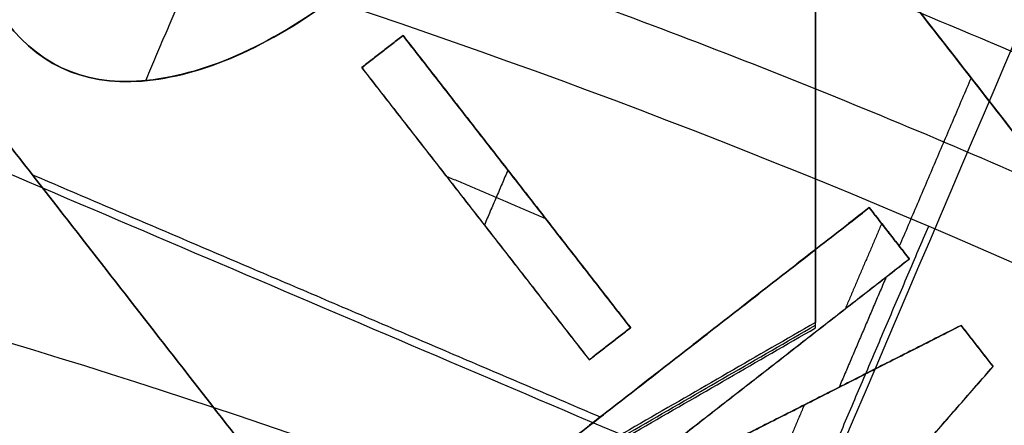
# Model space of a CAD drawing. Header units: millimetres. Extents: x -34.2 to 34.2, y -30.9 to 31.1.
# Tile 58 of 77: x 2.631 to 3.861, y 8.741 to 9.248. Entities that reach past the tile are written whole.
import ezdxf

# ---------------------------------------------------------------- set-up
doc = ezdxf.new("R2010")
doc.units = ezdxf.units.MM
for name, color, linetype, true_color in [('COTAS', 252, 'Continuous', 0x696969), ('IGES level 1', 7, 'Continuous', 0xe5eaed), ('IGES level 14', 7, 'Continuous', 0xffffff), ('IGES level 3', 7, 'Continuous', 0xe5eaed), ('IGES level 5', 7, 'Continuous', 0xe5eaed), ('IGES level 7', 7, 'Continuous', 0xcad1ee), ('IGES level 8', 7, 'Continuous', 0xcad1ee)]:
    doc.layers.add(name, color=color, linetype=linetype, true_color=true_color)

# ---------------------------------------------------------------- blocks, each defined once
blk = doc.blocks.new('Kivi_7w')
at = {"layer": 'IGES level 1', "extrusion": (0, 0, -1)}
for centre, radius, start, end in [((-7.573064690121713e-29, 2.831068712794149e-15, 0.8499999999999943), 31, 90, 270.0000000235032), ((7.993605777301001e-15, 1.77635683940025e-15, 1.399999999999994), 31, 90.00000000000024, 270.0000000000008), ((-7.573064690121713e-29, 2.831068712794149e-15, 0.1500000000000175), 30.85, 90, 270.0000000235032), ((0, 0), 30.7, 90.00000000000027, 270.0000000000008), ((-7.573064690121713e-29, 2.831068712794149e-15), 25.75, 90.0000000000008, 270.0000000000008), ((-7.573064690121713e-29, 2.831068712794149e-15), 24.25, 90.0000000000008, 270.0000000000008), ((-7.573064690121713e-29, 2.831068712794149e-15, 0.8500000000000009), 23.5, 90, 270.0000000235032), ((-8.835242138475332e-29, -1.77635683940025e-15), 23.5, 90.00000000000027, 270.0000000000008)]:
    blk.add_arc(centre, radius, start, end, dxfattribs=at)
at = {"layer": 'IGES level 1'}
for centre, radius, start, end in [((-9.992007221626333e-15, 1.77635683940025e-15, -0.2999999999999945), 31, 270.0000000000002, 89.9999999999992), ((7.573064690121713e-29, 2.831068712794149e-15, -1.549999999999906), 30.85, 270, 90.00000001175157), ((1.262177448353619e-28, 1.77635683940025e-15, -1.7), 30.7, 270.0000000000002, 90.0000000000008), ((1.009741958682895e-28, 1.77635683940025e-15), 25.75, 270.0000000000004, 90.0000000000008), ((6.310887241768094e-29, 1.77635683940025e-15), 24.25, 270.0000000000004, 90.0000000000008), ((8.835242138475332e-29, 1.77635683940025e-15, -1.700000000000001), 23.5, 270.0000000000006, 90.0000000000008)]:
    blk.add_arc(centre, radius, start, end, dxfattribs=at)
at = {"layer": 'IGES level 14', "extrusion": (1.962332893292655e-31, -0.002279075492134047, -0.9999974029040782)}
blk.add_arc((-2.449570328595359e-30, -0.009800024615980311, -4.67721718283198), 16.5, 90.00000000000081, 270.0000000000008, dxfattribs=at)
at = {"layer": 'IGES level 14', "extrusion": (0, 0.002279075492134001, 0.9999974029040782)}
blk.add_arc((7.573064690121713e-29, -0.009800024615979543, 3.17721718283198), 16.5, 270, 90.00000002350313, dxfattribs=at)
at = {"layer": 'IGES level 14', "extrusion": (-1.33034229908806e-32, 0.00227907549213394, 0.9999974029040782)}
blk.add_arc((1.553258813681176e-30, -0.009800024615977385, 1.67721718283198), 16.5, 270.0000000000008, 90.0000000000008, dxfattribs=at)
at = {"layer": 'IGES level 14'}
for points in [[(3.625, 10.7539805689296, 4.652720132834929), (3.625, 8.733259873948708, 4.657325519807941)], [(3.625, 8.729841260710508, 3.157329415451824), (3.625, 10.7505619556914, 3.152724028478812)], [(3.625, 8.726422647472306, 1.657333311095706), (3.625, 10.7471433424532, 1.652727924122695)], [(3.625, 8.733259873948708, 4.657325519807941), (1.875, 7.722899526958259, 4.659628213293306)], [(1.875, 7.719480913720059, 3.159632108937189), (3.625, 8.729841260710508, 3.157329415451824)], [(1.875, 7.716062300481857, 1.659636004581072), (3.625, 8.726422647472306, 1.657333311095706)], [(3.625, 8.726422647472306, 1.657333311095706), (3.625, 8.733259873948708, 4.657325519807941)]]:
    blk.add_open_spline(points, degree=1, dxfattribs=at)
at = {"layer": 'IGES level 3', "extrusion": (-2.721527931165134e-31, -0.002279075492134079, -0.9999974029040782)}
blk.add_arc((2.913533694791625e-29, -0.009800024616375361, -14.299988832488), 22.5, 90.0000000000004, 270.0000000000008, dxfattribs=at)
at = {"layer": 'IGES level 3', "extrusion": (0, -0.002279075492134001, -0.9999974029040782)}
for centre, radius in [((-7.573064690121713e-29, -0.00980002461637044, -6.299988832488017), 22.49999999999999), ((-7.573064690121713e-29, -0.00980002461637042, -10.299988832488), 20.99999999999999), ((-7.573064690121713e-29, -0.009800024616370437, 0.4500111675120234), 18.625), ((-7.573064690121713e-29, -0.009800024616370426, -5.299988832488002), 17.74999999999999), ((-7.573064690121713e-29, -0.00980002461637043, -1.049988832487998), 15.75)]:
    blk.add_arc(centre, radius, 90, 270.0000000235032, dxfattribs=at)
at = {"layer": 'IGES level 3', "extrusion": (-2.043556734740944e-31, 0.002279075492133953, 0.9999974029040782)}
blk.add_arc((-5.083450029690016e-29, -0.009800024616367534, -1.700011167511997), 22.5, 270.0000000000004, 90.0000000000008, dxfattribs=at)
at = {"layer": 'IGES level 3', "extrusion": (-9.819369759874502e-34, -0.002279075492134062, -0.9999974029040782)}
blk.add_arc((-7.573231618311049e-29, -0.009800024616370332, 1.700011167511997), 22.5, 90.0000000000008, 270.0000000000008, dxfattribs=at)
at = {"layer": 'IGES level 3', "extrusion": (-1.48888891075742e-31, 0.00227907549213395, 0.9999974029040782)}
blk.add_arc((5.023398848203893e-29, -0.009800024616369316, -1.700011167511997), 21.5, 270.0000000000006, 90.0000000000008, dxfattribs=at)
at = {"layer": 'IGES level 3', "extrusion": (1.169983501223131e-30, -0.002279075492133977, -0.9999974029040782)}
blk.add_arc((-5.459610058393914e-29, -0.009800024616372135, -14.299988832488), 21, 90.00000000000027, 270.0000000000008, dxfattribs=at)
at = {"layer": 'IGES level 3', "extrusion": (-5.371563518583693e-31, 0.002279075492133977, 0.9999974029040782)}
blk.add_arc((1.043582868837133e-28, -0.009800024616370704, 6.299988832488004), 21, 270.0000000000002, 90.0000000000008, dxfattribs=at)
at = {"layer": 'IGES level 3', "extrusion": (-7.140447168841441e-33, 0.002279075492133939, 0.9999974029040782)}
blk.add_arc((7.577563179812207e-29, -0.00980002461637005, 6.299988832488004), 17.75, 270.0000000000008, 90.0000000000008, dxfattribs=at)
at = {"layer": 'IGES level 3', "extrusion": (4.05774435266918e-31, -0.002279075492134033, -0.9999974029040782)}
for centre, radius in [((-1.413959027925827e-28, -0.00980002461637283, -6.299988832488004), 17.75), ((-1.436660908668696e-29, -0.009800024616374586, -4.299988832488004), 16.75)]:
    blk.add_arc(centre, radius, 90.0000000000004, 270.0000000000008, dxfattribs=at)
at = {"layer": 'IGES level 3', "extrusion": (9.146713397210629e-32, 0.002279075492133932, 0.9999974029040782)}
blk.add_arc((1.38446209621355e-28, -0.009800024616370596, 4.299988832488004), 17.75, 270.0000000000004, 90.0000000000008, dxfattribs=at)
at = {"layer": 'IGES level 3', "extrusion": (0, -0.002279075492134, -0.9999974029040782)}
blk.add_arc((-7.573064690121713e-29, -0.009800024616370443, -2.799988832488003), 16.74999999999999, 90, 270.0000000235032, dxfattribs=at)
at = {"layer": 'IGES level 3', "extrusion": (-2.043556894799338e-31, 0.002279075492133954, 0.9999974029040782)}
blk.add_arc((1.288743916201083e-29, -0.00980002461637, 1.299988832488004), 16.75, 270.0000000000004, 90.0000000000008, dxfattribs=at)
at = {"layer": 'IGES level 3', "extrusion": (7.940419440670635e-31, -0.002279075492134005, -0.9999974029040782)}
blk.add_arc((-3.889758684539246e-29, -0.009800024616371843, -1.299988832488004), 15.75, 90.00000000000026, 270.0000000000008, dxfattribs=at)
at = {"layer": 'IGES level 3', "extrusion": (3.934485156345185e-31, -0.002279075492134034, -0.9999974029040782)}
blk.add_arc((-2.555831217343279e-29, -0.00980002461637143, -0.7999888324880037), 15.75, 90.0000000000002, 270.0000000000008, dxfattribs=at)
at = {"layer": 'IGES level 5', "extrusion": (-3.670881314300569e-16, 0.002279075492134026, 0.9999974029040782)}
blk.add_arc((1.020873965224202e-14, -0.009800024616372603, 27.799988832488), 25, 270.0340042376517, 90.03400423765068, dxfattribs=at)
at = {"layer": 'IGES level 5', "extrusion": (0, -0.002279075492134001, -0.9999974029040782)}
for centre, radius, end in [((-7.573064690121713e-29, -0.009800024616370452, -21.299988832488), 25, 269.9659957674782), ((-7.573064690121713e-29, -0.009800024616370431, -28.04998883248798), 24.75, 269.9659957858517), ((-7.573064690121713e-29, -0.009800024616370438, -12.299988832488), 21.5, 269.9659957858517), ((-7.573064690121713e-29, -0.009800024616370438, -15.899988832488), 20, 269.9659957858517), ((-7.573064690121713e-29, -0.009800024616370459, -18.749988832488), 14.5, 269.9659957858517)]:
    blk.add_arc(centre, radius, 89.96599576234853, end, dxfattribs=at)
at = {"layer": 'IGES level 5', "extrusion": (3.670879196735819e-16, -0.002279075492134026, -0.9999974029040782)}
blk.add_arc((-5.428418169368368e-15, -0.009800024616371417, -14.799988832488), 25, 89.96599576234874, 269.9659957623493, dxfattribs=at)
at = {"layer": 'IGES level 5', "extrusion": (0, 0.002279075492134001, 0.9999974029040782)}
for centre, radius in [((7.573064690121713e-29, -0.009800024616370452, 14.54998883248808), 24.75000000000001), ((7.573064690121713e-29, -0.009800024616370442, 15.74998883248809), 14.25), ((7.573064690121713e-29, -0.009800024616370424, 25.799988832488), 13), ((7.573064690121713e-29, -0.009800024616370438, 25.799988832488), 10)]:
    blk.add_arc(centre, radius, 270.0340042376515, 90.03400426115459, dxfattribs=at)
at = {"layer": 'IGES level 5', "extrusion": (3.670642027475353e-16, -0.002279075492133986, -0.9999974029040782)}
blk.add_arc((-1.039450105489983e-14, -0.009800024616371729, -28.299988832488), 24.5, 89.9659957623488, 269.9659957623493, dxfattribs=at)
at = {"layer": 'IGES level 5', "extrusion": (-3.670637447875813e-16, 0.002279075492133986, 0.9999974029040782)}
blk.add_arc((5.24895767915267e-15, -0.009800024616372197, 14.299988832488), 24.5, 270.0340042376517, 90.0340042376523, dxfattribs=at)
at = {"layer": 'IGES level 5', "extrusion": (3.670927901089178e-16, -0.002279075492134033, -0.9999974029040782)}
blk.add_arc((-5.249162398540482e-15, -0.009800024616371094, -14.299988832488), 21.5, 89.96599576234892, 269.9659957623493, dxfattribs=at)
at = {"layer": 'IGES level 5', "extrusion": (-3.670334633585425e-16, 0.002279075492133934, 0.9999974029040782)}
blk.add_arc((3.780448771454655e-15, -0.009800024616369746, 10.299988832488), 21.5, 270.0340042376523, 90.03400423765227, dxfattribs=at)
at = {"layer": 'IGES level 5', "extrusion": (-3.670434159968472e-16, 0.00227907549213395, 0.9999974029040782)}
blk.add_arc((3.786815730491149e-15, -0.009800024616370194, 10.299988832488), 21.5, 270.0340042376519, 90.0340042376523, dxfattribs=at)
at = {"layer": 'IGES level 5', "extrusion": (3.671099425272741e-16, -0.002279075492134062, -0.9999974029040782)}
blk.add_arc((-7.88695333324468e-15, -0.009800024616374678, -21.499988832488), 20, 89.96599576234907, 269.9659957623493, dxfattribs=at)
at = {"layer": 'IGES level 5', "extrusion": (3.671063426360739e-16, -0.002279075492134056, -0.9999974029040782)}
blk.add_arc((-3.781199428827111e-15, -0.009800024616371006, -10.299988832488), 20, 89.96599576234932, 269.9659957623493, dxfattribs=at)
at = {"layer": 'IGES level 5', "extrusion": (-3.670565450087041e-16, 0.002279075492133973, 0.9999974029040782)}
blk.add_arc((3.784998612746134e-15, -0.00980002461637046, 10.299988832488), 20, 270.0340042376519, 90.0340042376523, dxfattribs=at)
at = {"layer": 'IGES level 5', "extrusion": (3.671061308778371e-16, -0.002279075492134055, -0.9999974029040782)}
for centre in [(-7.893007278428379e-15, -0.009800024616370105, -21.499988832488), (-5.873684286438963e-15, -0.009800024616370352, -15.999988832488)]:
    blk.add_arc(centre, 14.5, 89.96599576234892, 269.9659957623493, dxfattribs=at)
at = {"layer": 'IGES level 5', "extrusion": (-3.671052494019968e-16, 0.002279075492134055, 0.9999974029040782)}
blk.add_arc((5.874298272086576e-15, -0.00980002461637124, 15.999988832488), 14.5, 270.0340042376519, 90.0340042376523, dxfattribs=at)
at = {"layer": 'IGES level 5', "extrusion": (-3.669140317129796e-16, 0.002279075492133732, 0.9999974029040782)}
blk.add_arc((5.686152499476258e-15, -0.009800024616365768, 15.499988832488), 14, 270.0340042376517, 90.0340042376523, dxfattribs=at)
at = {"layer": 'IGES level 5', "extrusion": (3.671342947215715e-16, -0.002279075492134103, -0.9999974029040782)}
blk.add_arc((-1.03927343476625e-14, -0.009800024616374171, -28.299988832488), 13, 89.96599576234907, 269.9659957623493, dxfattribs=at)
at = {"layer": 'IGES level 5', "extrusion": (-3.671338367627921e-16, 0.002279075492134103, 0.9999974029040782)}
blk.add_arc((8.553744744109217e-15, -0.009800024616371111, 23.29998883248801), 13, 270.034004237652, 90.0340042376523, dxfattribs=at)
at = {"layer": 'IGES level 5', "extrusion": (3.6700448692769e-16, -0.002279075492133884, -0.9999974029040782)}
blk.add_arc((-1.03814482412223e-14, -0.009800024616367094, -28.299988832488), 10, 89.96599576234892, 269.9659957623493, dxfattribs=at)
at = {"layer": 'IGES level 5', "extrusion": (-3.670042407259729e-16, 0.002279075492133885, 0.9999974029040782)}
blk.add_arc((8.55561409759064e-15, -0.009800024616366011, 23.299988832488), 10, 270.0340042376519, 90.0340042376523, dxfattribs=at)
at = {"layer": 'IGES level 7'}
for points in [[(3.221675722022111, 9.80663717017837, 15.47767896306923), (4.757633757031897, 7.834122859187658, 15.48217448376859)], [(3.221675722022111, 9.806523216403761, 15.42767909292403), (4.757633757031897, 7.834008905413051, 15.43217461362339)], [(4.757633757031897, 7.833894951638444, 15.38217474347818), (3.221675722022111, 9.806409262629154, 15.37767922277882)], [(3.968625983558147, 7.219741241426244, 15.48357470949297), (2.432667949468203, 9.192255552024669, 15.4790791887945)], [(2.432667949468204, 9.19214159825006, 15.4290793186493), (3.968625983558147, 7.219627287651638, 15.43357483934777)], [(2.432667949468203, 9.192027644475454, 15.37907944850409), (3.968625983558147, 7.219513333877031, 15.38357496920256)], [(2.828266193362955, 9.130448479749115, 15.479220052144), (2.787622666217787, 9.0351474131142, 15.47943725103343)], [(3.10964432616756, 9.091847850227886, 15.4793080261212), (3.058017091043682, 9.051646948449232, 15.47939964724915)], [(3.058017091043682, 9.051532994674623, 15.42939977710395), (3.10964432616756, 9.091733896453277, 15.429308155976)], [(3.10964432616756, 9.09161994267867, 15.37930828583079), (3.058017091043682, 9.051419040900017, 15.37939990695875)], [(3.10964432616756, 9.091847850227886, 15.4793080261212), (3.10964432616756, 9.09161994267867, 15.37930828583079)], [(3.393854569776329, 8.726858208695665, 15.48013986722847), (3.10964432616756, 9.091847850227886, 15.4793080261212)], [(3.10964432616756, 9.091733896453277, 15.429308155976), (3.393854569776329, 8.726744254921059, 15.43013999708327)], [(3.393854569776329, 8.72663030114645, 15.38014012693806), (3.10964432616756, 9.09161994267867, 15.37930828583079)], [(3.083830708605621, 9.071519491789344, 15.37935409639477), (3.083830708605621, 9.071747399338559, 15.47935383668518)], [(3.058017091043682, 9.051646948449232, 15.47939964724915), (3.342227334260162, 8.686657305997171, 15.48023148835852)], [(3.058017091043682, 9.051646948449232, 15.47939964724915), (3.058017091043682, 9.051419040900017, 15.37939990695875)], [(3.058017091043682, 9.051532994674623, 15.42939977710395), (3.342227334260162, 8.686543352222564, 15.43023161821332)], [(3.058017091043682, 9.051419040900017, 15.37939990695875), (3.342227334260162, 8.686429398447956, 15.38023174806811)], [(2.79741353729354, 9.03651953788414, 15.47943412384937), (2.79741353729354, 9.036291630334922, 15.37943438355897)], [(3.819404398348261, 9.03879169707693, 15.37942868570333), (3.729702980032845, 8.82845953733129, 15.37990804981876)], [(3.248881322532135, 6.641157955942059, 15.4848933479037), (1.464592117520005, 8.932585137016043, 15.47967099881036)], [(3.240609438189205, 8.923659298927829, 15.47969134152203), (3.211262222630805, 8.854845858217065, 15.47984817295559)], [(1.462152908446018, 8.912070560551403, 15.07971671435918), (3.241591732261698, 6.626872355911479, 15.08492486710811)], [(3.356204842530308, 8.614865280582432, 15.38039484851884), (2.646365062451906, 8.917592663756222, 15.37970490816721)], [(3.288017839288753, 8.862776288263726, 15.47983009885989), (3.163853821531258, 8.915728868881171, 15.47970941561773)], [(3.251749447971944, 8.90912512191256, 15.37972420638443), (3.251749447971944, 8.909353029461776, 15.47972394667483)], [(3.234302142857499, 6.612586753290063, 14.68495638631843), (1.459713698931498, 8.891555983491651, 14.67976242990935)], [(3.692260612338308, 8.876771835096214, 15.47979820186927), (3.139955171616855, 8.446704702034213, 15.48077835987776)], [(3.139955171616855, 8.446590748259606, 15.43077848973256), (3.692260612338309, 8.876657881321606, 15.42979833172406)], [(3.692260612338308, 8.876543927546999, 15.37979846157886), (3.139955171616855, 8.446476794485, 15.38077861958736)], [(3.692260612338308, 8.876771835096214, 15.47979820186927), (3.692260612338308, 8.876543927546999, 15.37979846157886)], [(3.742161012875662, 8.812688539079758, 15.47994425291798), (3.692260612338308, 8.876771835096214, 15.47979820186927)], [(3.692260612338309, 8.876657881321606, 15.42979833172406), (3.742161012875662, 8.81257458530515, 15.42994438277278)], [(3.742161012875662, 8.812460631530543, 15.37994451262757), (3.692260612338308, 8.876543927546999, 15.37979846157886)], [(3.200122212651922, 8.868924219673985, 15.37981582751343), (3.200122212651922, 8.869152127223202, 15.47981556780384)], [(3.707711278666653, 8.856929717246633, 15.47984342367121), (3.662334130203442, 8.75052924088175, 15.48008591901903)], [(3.717210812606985, 8.844502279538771, 15.37987148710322), (3.717210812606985, 8.844730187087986, 15.47987122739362)], [(3.348068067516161, 8.50581771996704, 15.48064363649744), (3.742161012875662, 8.812688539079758, 15.47994425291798)], [(3.348068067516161, 8.505703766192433, 15.43064376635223), (3.742161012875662, 8.81257458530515, 15.42994438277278)], [(3.348068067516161, 8.505589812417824, 15.38064389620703), (3.742161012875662, 8.812460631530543, 15.37994451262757)], [(3.742161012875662, 8.812688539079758, 15.47994425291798), (3.742161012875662, 8.812460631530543, 15.37994451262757)], [(3.713293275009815, 8.789982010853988, 15.3799957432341), (3.654441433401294, 8.651986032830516, 15.38031024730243)], [(3.342227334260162, 8.686657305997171, 15.48023148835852), (3.393854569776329, 8.726858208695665, 15.48013986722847)], [(3.342227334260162, 8.686543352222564, 15.43023161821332), (3.393854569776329, 8.726744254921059, 15.43013999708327)], [(3.342227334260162, 8.686429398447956, 15.38023174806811), (3.393854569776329, 8.72663030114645, 15.38014012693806)], [(3.806902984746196, 8.729545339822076, 15.48013374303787), (3.353093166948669, 8.499364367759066, 15.4806583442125)], [(3.353093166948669, 8.49925041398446, 15.43065847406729), (3.806902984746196, 8.72943138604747, 15.43013387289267)], [(3.806902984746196, 8.72931743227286, 15.38013400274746), (3.353093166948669, 8.499136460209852, 15.38065860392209)], [(3.393854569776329, 8.726858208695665, 15.48013986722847), (3.393854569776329, 8.72663030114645, 15.38014012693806)], [(3.806902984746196, 8.729545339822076, 15.48013374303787), (3.806902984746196, 8.72931743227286, 15.38013400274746)], [(3.846870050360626, 8.678218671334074, 15.48025072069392), (3.806902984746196, 8.729545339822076, 15.48013374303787)], [(3.806902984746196, 8.72943138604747, 15.43013387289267), (3.846870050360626, 8.678104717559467, 15.43025085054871)], [(3.846870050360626, 8.67799076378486, 15.38025098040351), (3.806902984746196, 8.72931743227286, 15.38013400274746)], [(3.368040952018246, 8.706757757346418, 15.48018567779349), (3.368040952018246, 8.706529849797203, 15.38018593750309)], [(3.826886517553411, 8.70365409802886, 15.38019249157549), (3.826886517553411, 8.703882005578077, 15.48019223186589)], [(3.342227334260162, 8.686429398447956, 15.38023174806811), (3.342227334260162, 8.686657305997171, 15.48023148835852)], [(3.51249397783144, 8.294658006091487, 15.48112488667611), (3.846870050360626, 8.678218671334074, 15.48025072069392)], [(3.51249397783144, 8.29454405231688, 15.43112501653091), (3.846870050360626, 8.678104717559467, 15.43025085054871)], [(3.51249397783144, 8.294430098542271, 15.3811251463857), (3.846870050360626, 8.67799076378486, 15.38025098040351)], [(3.846870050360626, 8.678218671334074, 15.48025072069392), (3.846870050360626, 8.67799076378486, 15.38025098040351)], [(3.416107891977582, 8.661510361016, 15.38028854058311), (3.416107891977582, 8.661738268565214, 15.48028828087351)], [(3.545114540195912, 8.6592531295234, 15.48029394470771), (3.545114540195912, 8.659025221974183, 15.3802942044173)], [(3.611010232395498, 8.630184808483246, 15.48036019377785), (3.566340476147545, 8.525443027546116, 15.48059890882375)], [(3.579998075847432, 8.614226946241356, 15.38039630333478), (3.579998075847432, 8.614454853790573, 15.48039604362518)]]:
    blk.add_open_spline(points, degree=1, dxfattribs=at)
for points, knots in [([(2.774050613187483, 9.39633492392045, 15.47861407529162), (2.786466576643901, 9.447226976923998, 15.47849808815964), (2.820590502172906, 9.494289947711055, 15.47839082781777), (2.936865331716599, 9.584830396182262, 15.47818447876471), (2.994186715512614, 9.608973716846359, 15.47812945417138), (3.103038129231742, 9.61140200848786, 15.47812391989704), (3.150216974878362, 9.586307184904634, 15.47818111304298), (3.229917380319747, 9.483954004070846, 15.47841438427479), (3.239971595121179, 9.426692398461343, 15.4785448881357), (3.200232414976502, 9.2999138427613, 15.47883382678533), (3.142076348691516, 9.230407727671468, 15.47899223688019), (2.956763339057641, 9.08610888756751, 15.47932110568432), (2.874174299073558, 9.046629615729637, 15.47941108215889), (2.720488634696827, 9.026387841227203, 15.47945721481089), (2.659683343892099, 9.050051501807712, 15.47940328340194), (2.583255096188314, 9.148202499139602, 15.47917958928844), (2.573035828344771, 9.192558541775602, 15.47907849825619), (2.59493514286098, 9.288587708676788, 15.47885963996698), (2.618803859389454, 9.32679720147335, 15.47877255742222), (2.655442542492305, 9.355326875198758, 15.47870753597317)], [0, 0, 0, 0, 0.116149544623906, 0.116149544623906, 0.241088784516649, 0.241088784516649, 0.365675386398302, 0.365675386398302, 0.490261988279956, 0.490261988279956, 0.614553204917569, 0.614553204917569, 0.727598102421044, 0.727598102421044, 0.840884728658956, 0.840884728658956, 0.920539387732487, 0.920539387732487, 1, 1, 1, 1]), ([(2.774050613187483, 9.396220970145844, 15.42861420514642), (2.786466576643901, 9.447113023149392, 15.42849821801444), (2.820590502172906, 9.494175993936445, 15.42839095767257), (2.936865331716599, 9.58471644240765, 15.4281846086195), (2.994186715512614, 9.608859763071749, 15.42812958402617), (3.103038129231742, 9.611288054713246, 15.42812404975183), (3.150216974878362, 9.586193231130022, 15.42818124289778), (3.229917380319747, 9.48384005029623, 15.42841451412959), (3.239971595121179, 9.42657844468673, 15.4285450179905), (3.200232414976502, 9.299799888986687, 15.42883395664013), (3.142076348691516, 9.230293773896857, 15.42899236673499), (2.956763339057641, 9.0859949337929, 15.42932123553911), (2.874174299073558, 9.04651566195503, 15.42941121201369), (2.720488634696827, 9.026273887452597, 15.42945734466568), (2.659683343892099, 9.049937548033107, 15.42940341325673), (2.583255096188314, 9.148088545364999, 15.42917971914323), (2.573035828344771, 9.192444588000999, 15.42907862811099), (2.59493514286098, 9.288473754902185, 15.42885976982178), (2.618803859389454, 9.326683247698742, 15.42877268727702), (2.655442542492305, 9.355212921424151, 15.42870766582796)], [0, 0, 0, 0, 0.116149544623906, 0.116149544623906, 0.241088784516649, 0.241088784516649, 0.365675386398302, 0.365675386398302, 0.490261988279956, 0.490261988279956, 0.614553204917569, 0.614553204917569, 0.727598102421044, 0.727598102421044, 0.840884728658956, 0.840884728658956, 0.920539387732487, 0.920539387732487, 1, 1, 1, 1]), ([(2.655442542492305, 9.355098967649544, 15.37870779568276), (2.618803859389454, 9.326569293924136, 15.37877281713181), (2.59493514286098, 9.288359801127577, 15.37885989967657), (2.573035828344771, 9.19233063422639, 15.37907875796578), (2.583255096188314, 9.14797459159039, 15.37917984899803), (2.659683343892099, 9.0498235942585, 15.37940354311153), (2.720488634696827, 9.02615993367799, 15.37945747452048), (2.874174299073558, 9.046401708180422, 15.37941134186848), (2.956763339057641, 9.085880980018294, 15.37932136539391), (3.142076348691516, 9.230179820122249, 15.37899249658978), (3.200232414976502, 9.29968593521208, 15.37883408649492), (3.239971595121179, 9.426464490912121, 15.3785451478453), (3.229917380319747, 9.483726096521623, 15.37841464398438), (3.150216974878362, 9.586079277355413, 15.37818137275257), (3.103038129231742, 9.611174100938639, 15.37812417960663), (2.994186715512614, 9.60874580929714, 15.37812971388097), (2.936865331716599, 9.584602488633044, 15.3781847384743), (2.820590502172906, 9.494062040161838, 15.37839108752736), (2.786466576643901, 9.446999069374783, 15.37849834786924), (2.774050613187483, 9.396107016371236, 15.37861433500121)], [-1, -1, -1, -1, -0.920539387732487, -0.920539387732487, -0.840884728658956, -0.840884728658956, -0.727598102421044, -0.727598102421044, -0.614553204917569, -0.614553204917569, -0.490261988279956, -0.490261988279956, -0.365675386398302, -0.365675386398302, -0.241088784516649, -0.241088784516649, -0.116149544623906, -0.116149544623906, 0, 0, 0, 0])]:
    blk.add_open_spline(points, degree=3, knots=knots, dxfattribs=at)
at = {"layer": 'IGES level 8', "extrusion": (0, -0.002279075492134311, -0.9999974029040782)}
for start, end in [(293.0969845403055, 113.0969845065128), (113.0969845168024, 293.0969845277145)]:
    blk.add_arc((-7.573064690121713e-29, -0.009800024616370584, -5.199988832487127), 17.5, start, end, dxfattribs=at)
at = {"layer": 'IGES level 8', "extrusion": (5.852610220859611e-15, 0.002279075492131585, 0.9999974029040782)}
blk.add_arc((-2.797333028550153e-14, -0.0098000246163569, 4.449988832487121), 17.5, 66.90301548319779, 246.9030154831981, dxfattribs=at)
at = {"layer": 'IGES level 8', "extrusion": (6.988834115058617e-15, -0.002279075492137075, -0.9999974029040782)}
blk.add_arc((-3.187853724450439e-14, -0.009800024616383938, -4.44998883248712), 17.5, 113.0969845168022, 293.0969845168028, dxfattribs=at)
at = {"layer": 'IGES level 8', "extrusion": (0, 0.002279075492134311, 0.9999974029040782)}
blk.add_arc((7.573064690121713e-29, -0.009800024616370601, 10.44669935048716), 8.941142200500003, 66.9030155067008, 246.9030154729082, dxfattribs=at)
at = {"layer": 'IGES level 8', "extrusion": (9.025237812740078e-16, -0.00227907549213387, -0.9999974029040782)}
blk.add_arc((-1.710031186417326e-15, -0.009800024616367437, -13.94998883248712), 9.601150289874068, 99.57449670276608, 126.6194723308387, dxfattribs=at)
at = {"layer": 'IGES level 8', "extrusion": (2.580757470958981e-15, -0.002279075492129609, -0.9999974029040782)}
blk.add_arc((-1.942969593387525e-09, -0.009800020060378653, -13.94998883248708), 9.07198794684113, 99.57449669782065, 113.0969845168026, dxfattribs=at)
at = {"layer": 'IGES level 8'}
for points in [[(-6.865052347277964, -16.09685385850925, 4.486686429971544), (6.865052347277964, 16.0975375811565, 4.413312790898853)], [(1.575716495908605, 9.363449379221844, 13.9286849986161), (5.650887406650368, 7.625499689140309, 13.93264592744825)], [(3.558838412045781, 8.366768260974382, 13.93095651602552), (3.766422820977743, 8.853512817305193, 13.92984718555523)]]:
    blk.add_open_spline(points, degree=1, dxfattribs=at)
for points, weights in [([(7.920460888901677, -13.65805883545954, 5.98113211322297), (35.24417047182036, 2.182821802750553, 5.945029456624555), (19.40324869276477, 29.50646042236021, 5.882756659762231), (-7.920460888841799, 13.66557978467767, 5.918859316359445)], [1, 0.333333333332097, 0.333333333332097, 1]), ([(7.853117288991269, -13.54136703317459, 6.214465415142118), (34.94450744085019, 2.164826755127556, 6.178669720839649), (19.23827286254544, 29.2561465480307, 6.116926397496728), (-7.85311728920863, 13.54995275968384, 6.152722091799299)], [1, 0.333333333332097, 0.333333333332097, 1]), ([(7.761583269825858, -13.38278941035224, 6.518050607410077), (34.53720278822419, 2.140336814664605, 6.482672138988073), (19.01403624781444, 28.91588679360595, 6.421648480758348), (-7.761583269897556, 13.39276056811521, 6.457026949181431)], [1, 0.333333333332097, 0.333333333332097, 1]), ([(7.67004925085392, -13.22424449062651, 6.807286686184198), (34.12989813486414, 2.115814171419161, 6.77232544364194), (18.78979963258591, 28.57559433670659, 6.71202145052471), (-7.67004925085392, 13.2355356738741, 6.74698269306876)], [1, 0.3333333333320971, 0.3333333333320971, 1]), ([(7.578515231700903, -13.06572935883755, 7.083452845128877), (33.72259348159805, 2.091261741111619, 7.048908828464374), (18.5655630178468, 28.23527209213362, 6.989324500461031), (-7.578515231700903, 13.07828099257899, 7.023868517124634)], [1, 0.333333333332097, 0.333333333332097, 1]), ([(7.486981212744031, -12.90724140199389, 7.347695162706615), (33.31528882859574, 2.066682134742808, 7.31356837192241), (18.34132640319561, 27.89492267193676, 7.254703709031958), (-7.486981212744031, 12.92099913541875, 7.288830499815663)], [1, 0.333333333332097, 0.333333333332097, 1]), ([(7.395447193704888, -12.74877831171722, 7.601026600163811), (32.90798417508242, 2.042077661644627, 7.567317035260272), (18.11708978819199, 27.5545483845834, 7.509172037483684), (-7.395447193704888, 12.76369241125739, 7.54288160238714)], [0.9999999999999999, 0.333333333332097, 0.333333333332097, 0.9999999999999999]), ([(7.30391317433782, -12.59033808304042, 7.84432700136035), (32.50067952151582, 2.01745032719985, 7.811034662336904), (17.89285317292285, 27.21415123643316, 7.753609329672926), (-7.30391317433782, 12.60636282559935, 7.786901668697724)], [0.9999999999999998, 0.333333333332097, 0.333333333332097, 0.9999999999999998]), ([(7.218995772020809, -12.44336979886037, 8.061724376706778), (32.12281724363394, 1.994584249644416, 8.02881910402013), (17.68482569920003, 26.89834104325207, 7.972061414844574), (-7.218995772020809, 12.46038699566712, 8.004966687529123)], [1, 0.333333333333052, 0.333333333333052, 1]), ([(7.142161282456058, -12.31028787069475, 8.303580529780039), (31.78092200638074, 1.973997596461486, 8.271025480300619), (17.49659944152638, 26.6126943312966, 8.214871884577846), (-7.142161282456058, 12.32840886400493, 8.247426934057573)], [1, 0.333333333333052, 0.333333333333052, 1]), ([(7.056896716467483, -12.16263125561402, 8.560253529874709), (31.40151493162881, 1.9511255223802, 8.52808712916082), (17.28772149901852, 26.29568051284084, 8.472603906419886), (-7.056896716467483, 12.18192373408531, 8.504770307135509)], [0.9999999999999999, 0.3333333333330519, 0.3333333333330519, 0.9999999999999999]), ([(6.971632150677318, -12.01500024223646, 8.805693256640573), (31.02210785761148, 1.928227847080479, 8.773915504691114), (17.07884355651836, 25.97864109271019, 8.719102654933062), (-6.971632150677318, 12.03541300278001, 8.750880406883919)], [1, 0.333333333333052, 0.333333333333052, 1]), ([(6.88636758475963, -11.86739251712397, 9.0409149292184), (30.64270078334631, 1.905306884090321, 9.009525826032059), (16.86996561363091, 25.66157838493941, 8.955383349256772), (-6.88636758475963, 11.88887898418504, 8.986772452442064)], [1, 0.333333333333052, 0.333333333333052, 1]), ([(6.801103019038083, -11.71980603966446, 9.26681349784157), (30.26329370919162, 1.882364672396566, 9.235813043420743), (16.66108767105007, 25.34449442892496, 9.182340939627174), (-6.801103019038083, 11.74232371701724, 9.213341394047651)], [1, 0.333333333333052, 0.333333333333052, 1]), ([(6.715838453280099, -11.57223904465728, 9.484163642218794), (29.88388663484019, 1.859402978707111, 9.453551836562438), (16.45220972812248, 25.02739099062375, 9.400750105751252), (-6.715838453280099, 11.59574896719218, 9.431361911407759)], [1, 0.333333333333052, 0.333333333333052, 1]), ([(6.630573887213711, -11.42469004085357, 9.693619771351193), (29.5044795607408, 1.836423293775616, 9.663396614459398), (16.24333178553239, 24.71026956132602, 9.611265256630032), (-6.630573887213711, 11.44915622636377, 9.641488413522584)], [0.9999999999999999, 0.3333333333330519, 0.3333333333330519, 0.9999999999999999]), ([(-6.552136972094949, 11.31428721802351, 9.828278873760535), (9.839096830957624, 20.81708102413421, 9.806621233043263), (25.2951274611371, 6.556159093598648, 9.839123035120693), (9.15689771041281, -9.304463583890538, 9.875270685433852)], [1, 0.4081068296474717, 0.3417199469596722, 0.8008393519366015]), ([(9.048872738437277, -9.194026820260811, 10.10388913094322), (27.46333362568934, 8.90367165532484, 10.06264300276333), (9.365588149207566, 27.31808471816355, 10.02067505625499), (-9.048872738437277, 9.220386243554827, 10.06192118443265)], [1, 0.333333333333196, 0.333333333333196, 1]), ([(8.938473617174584, -9.081188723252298, 10.32620226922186), (27.12827223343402, 8.79571208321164, 10.28545935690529), (9.251324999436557, 26.98546345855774, 10.2440034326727), (-8.938473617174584, 9.108562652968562, 10.28474634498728)], [1, 0.333333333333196, 0.333333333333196, 1]), ([(8.82807449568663, -8.968374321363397, 10.53811836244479), (26.79321084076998, 8.687728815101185, 10.49787866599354), (9.137061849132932, 26.65281850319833, 10.45693476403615), (-8.82807449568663, 8.996715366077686, 10.4971744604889)], [1, 0.3333333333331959, 0.3333333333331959, 1]), ([(8.717675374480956, -8.855581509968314, 10.74056142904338), (26.45814944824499, 8.579723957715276, 10.70082494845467), (9.022798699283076, 26.32015195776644, 10.6603930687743), (-8.717675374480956, 8.884846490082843, 10.70012954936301)], [1, 0.333333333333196, 0.333333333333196, 1]), ([(-7.142161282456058, 12.32840886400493, 8.247426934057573), (-31.78092200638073, -1.955876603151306, 8.27998198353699), (-17.49659944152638, -26.59457333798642, 8.336135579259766), (7.142161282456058, -12.31028787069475, 8.303580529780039)], [1, 0.333333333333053, 0.333333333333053, 1]), ([(8.607276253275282, -8.742808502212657, 10.93431518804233), (26.12308805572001, 8.47169929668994, 10.89508192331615), (8.908535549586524, 25.98746560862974, 10.85516206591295), (-8.607276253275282, 8.77295781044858, 10.89439533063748)], [1, 0.333333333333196, 0.333333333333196, 1]), ([(-7.056896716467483, 12.18192373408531, 8.504770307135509), (-31.40151493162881, -1.931833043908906, 8.536936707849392), (-17.28772149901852, -26.27638803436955, 8.592419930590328), (7.056896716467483, -12.16263125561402, 8.560253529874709)], [0.9999999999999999, 0.3333333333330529, 0.3333333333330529, 0.9999999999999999]), ([(8.49687713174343, -8.630053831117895, 11.12002305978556), (25.78802666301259, 8.363656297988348, 11.08129301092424), (8.7942723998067, 25.65476092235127, 11.04188517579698), (-8.49687713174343, 8.661050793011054, 11.08061522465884)], [1, 0.333333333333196, 0.333333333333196, 1]), ([(-6.971632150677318, 12.03541300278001, 8.750880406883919), (-31.02210785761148, -1.907815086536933, 8.782658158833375), (-17.07884355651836, -25.95822833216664, 8.837471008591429), (6.971632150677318, -12.01500024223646, 8.805693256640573)], [1, 0.333333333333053, 0.333333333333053, 1]), ([(8.386478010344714, -8.517316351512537, 11.29818816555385), (25.45296527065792, 8.255596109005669, 11.25996133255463), (8.680009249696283, 25.32203904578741, 11.22106551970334), (-8.386478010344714, 8.549126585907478, 11.25929235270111)], [0.9999999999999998, 0.3333333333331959, 0.3333333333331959, 0.9999999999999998]), ([(-6.88636758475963, 11.88887898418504, 8.986772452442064), (-30.64270078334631, -1.883820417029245, 9.018161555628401), (-16.86996561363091, -25.64009191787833, 9.07230403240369), (6.88636758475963, -11.86739251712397, 9.0409149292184)], [1, 0.333333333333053, 0.333333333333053, 1]), ([(8.28374672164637, -8.412423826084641, 11.45752409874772), (25.14117575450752, 8.155026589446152, 11.41976553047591), (8.573682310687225, 25.01241184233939, 11.38134617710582), (-8.28374672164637, 8.444961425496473, 11.41910474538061)], [1, 0.333333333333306, 0.333333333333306, 1]), ([(-6.801103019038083, 11.74232371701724, 9.213341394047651), (-30.26329370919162, -1.859846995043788, 9.244341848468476), (-16.66108767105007, -25.32197675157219, 9.297813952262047), (6.801103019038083, -11.71980603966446, 9.26681349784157)], [1, 0.333333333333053, 0.333333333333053, 1]), ([(8.191790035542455, -8.318451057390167, 11.63591738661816), (24.8620871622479, 8.06508646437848, 11.5985779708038), (8.478507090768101, 24.73534029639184, 11.56058510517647), (-8.191790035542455, 8.35180277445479, 11.59792452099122)], [1, 0.333333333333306, 0.333333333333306, 1]), ([(-6.715838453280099, 11.59574896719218, 9.431361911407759), (-29.88388663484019, -1.835893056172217, 9.461973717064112), (-16.45220972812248, -25.00388106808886, 9.5147754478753), (6.715838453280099, -11.57223904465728, 9.484163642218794)], [1, 0.333333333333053, 0.333333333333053, 1]), ([(8.089276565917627, -8.213709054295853, 11.82645433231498), (24.55095872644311, 7.964802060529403, 11.78958218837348), (8.372405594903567, 24.42644146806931, 11.75206477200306), (-8.089276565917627, 8.247930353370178, 11.78893691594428)], [1, 0.333333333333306, 0.333333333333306, 1]), ([(-6.630573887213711, 11.44915622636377, 9.641488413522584), (-29.50447956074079, -1.811957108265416, 9.671711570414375), (-16.24333178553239, -24.68580337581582, 9.723842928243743), (6.630573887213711, -11.42469004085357, 9.693619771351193)], [0.9999999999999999, 0.333333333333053, 0.333333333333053, 0.9999999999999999]), ([(7.986763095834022, -8.108985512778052, 12.00889089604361), (24.23983029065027, 7.864499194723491, 11.97248602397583), (8.26630409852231, 24.11752417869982, 11.93544405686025), (-7.986763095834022, 8.144039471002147, 11.97184892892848)], [0.9999999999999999, 0.3333333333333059, 0.3333333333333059, 0.9999999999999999]), ([(7.884249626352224, -8.004279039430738, 12.18383830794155), (23.92870185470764, 7.764179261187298, 12.14790070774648), (8.160202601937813, 23.80858982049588, 12.11133418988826), (-7.884249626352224, 8.040131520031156, 12.14727179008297)], [0.9999999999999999, 0.3333333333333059, 0.3333333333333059, 0.9999999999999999]), ([(7.781736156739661, -7.899588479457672, 12.35180349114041), (23.61757341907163, 7.663843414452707, 12.31633316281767), (8.054101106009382, 23.49963954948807, 12.28024209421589), (-7.781736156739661, 7.93620765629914, 12.315712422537)], [1, 0.333333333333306, 0.333333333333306, 1]), ([(7.679222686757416, -7.794912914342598, 12.51318906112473), (23.30644498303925, 7.563492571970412, 12.47818600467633), (7.947999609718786, 23.190674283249, 12.44257038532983), (-7.679222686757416, 7.832268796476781, 12.47757344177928)], [0.9999999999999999, 0.3333333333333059, 0.3333333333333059, 0.9999999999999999]), ([(7.576709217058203, -7.690251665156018, 12.66829332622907), (22.99531654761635, 7.463127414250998, 12.63375754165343), (7.841898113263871, 22.88169470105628, 12.59861737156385), (-7.576709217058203, 7.728315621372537, 12.63315315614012)], [0.9999999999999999, 0.3333333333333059, 0.3333333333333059, 0.9999999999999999]), ([(7.476682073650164, -7.58814220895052, 12.81376720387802), (22.69173411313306, 7.365183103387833, 12.77968735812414), (7.738369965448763, 22.58019562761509, 12.74501110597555), (-7.476682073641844, 7.626870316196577, 12.77909095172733)], [1, 0.333333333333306, 0.333333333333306, 1]), ([(7.381320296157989, -7.490723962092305, 12.98373036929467), (22.40231106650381, 7.271878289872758, 12.95008519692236), (7.639670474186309, 22.29283004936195, 12.91585122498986), (-7.38132029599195, 7.530227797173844, 12.94949639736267)], [0.9999999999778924, 0.333333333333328, 0.3333333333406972, 1]), ([(7.284940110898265, -7.392282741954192, 13.14787592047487), (22.10979715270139, 7.177559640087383, 13.11467006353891), (7.539916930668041, 22.00237818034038, 13.08088309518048), (-7.284940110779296, 7.432535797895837, 13.11408895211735)], [0.9999999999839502, 0.333333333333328, 0.333333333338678, 1]), ([(9.948073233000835, -2.471720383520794, 13.2938858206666), (13.4957494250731, 11.68937627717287, 13.26161152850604), (0.7438011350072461, 15.13073745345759, 13.25376838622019), (-7.18855992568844, 7.334827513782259, 13.27153589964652)], [0.6572482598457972, 0.3654827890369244, 0.4797333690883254, 0.9999999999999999]), ([(9.850897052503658, -2.288657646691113, 13.44399546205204), (13.10444020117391, 11.58895764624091, 13.41236724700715), (0.6306739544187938, 14.82711044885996, 13.4049872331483), (-7.092179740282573, 7.237103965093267, 13.42228547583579)], [0.6517245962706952, 0.3669541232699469, 0.4830459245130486, 1]), ([(9.732555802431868, -2.189660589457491, 13.58796603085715), (12.8323389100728, 11.45626917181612, 13.55686584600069), (0.5764793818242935, 14.58138787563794, 13.54974344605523), (-6.995799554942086, 7.139365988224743, 13.56670441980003)], [0.6492555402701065, 0.3676312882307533, 0.4845461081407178, 1]), ([(6.101982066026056, 7.744822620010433, 13.70347530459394), (4.693692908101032, 8.857462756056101, 13.70093950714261), (3.064781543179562, 9.533993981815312, 13.69939763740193), (1.350016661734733, 9.771425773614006, 13.69885651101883)], [0.501971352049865, 0.5077851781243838, 0.5264584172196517, 0.5579910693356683]), ([(5.847250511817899, 7.768132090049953, 13.83573127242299), (4.556561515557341, 8.742388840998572, 13.83351086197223), (3.087675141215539, 9.355089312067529, 13.83211446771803), (1.542882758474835, 9.603827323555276, 13.8315475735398)], [0.502728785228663, 0.5089939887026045, 0.5260477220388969, 0.5538899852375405]), ([(6.552136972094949, -11.28897101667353, 9.87979353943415), (-9.839096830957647, -20.79176482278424, 9.901451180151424), (-25.29512746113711, -6.530842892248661, 9.868949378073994), (-9.15689771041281, 9.32977978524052, 9.832801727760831)], [1, 0.4081068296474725, 0.3417199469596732, 0.8008393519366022]), ([(-9.048872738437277, 9.220386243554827, 10.06192118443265), (-27.46333362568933, -8.877312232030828, 10.10316731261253), (-9.365588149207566, -27.29172529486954, 10.14513525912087), (9.048872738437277, -9.194026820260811, 10.10388913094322)], [1, 0.333333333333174, 0.333333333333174, 1]), ([(-8.938473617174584, 9.108562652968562, 10.28474634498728), (-27.12827223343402, -8.768338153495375, 10.32548925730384), (-9.251324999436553, -26.95808952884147, 10.36694518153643), (8.938473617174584, -9.081188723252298, 10.32620226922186)], [1, 0.3333333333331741, 0.3333333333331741, 1]), ([(-8.82807449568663, 8.996715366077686, 10.4971744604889), (-26.79321084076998, -8.659387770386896, 10.53741415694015), (-9.137061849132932, -26.62447745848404, 10.57835805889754), (8.82807449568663, -8.968374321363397, 10.53811836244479)], [1, 0.3333333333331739, 0.3333333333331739, 1]), ([(-8.717675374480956, 8.884846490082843, 10.70012954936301), (-26.45814944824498, -8.550458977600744, 10.73986602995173), (-9.022798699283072, -26.2908869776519, 10.78029790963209), (8.717675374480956, -8.855581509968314, 10.74056142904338)], [1, 0.333333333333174, 0.333333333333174, 1]), ([(3.45617979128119, 8.110085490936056, 6.924944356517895), (-1.946541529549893, 10.41419936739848, 6.919693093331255), (-6.375992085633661, 7.514225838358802, 6.926302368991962), (-8.104081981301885, 3.462195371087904, 6.935537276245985)], [0.4999999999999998, 0.4999999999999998, 0.6666666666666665, 1]), ([(-8.607276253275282, 8.77295781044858, 10.89439533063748), (-26.12308805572, -8.441549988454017, 10.93362859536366), (-8.908535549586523, -25.95731630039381, 10.97354845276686), (8.607276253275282, -8.742808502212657, 10.93431518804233)], [1, 0.333333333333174, 0.333333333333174, 1]), ([(-8.49687713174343, 8.661050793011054, 11.08061522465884), (-25.78802666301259, -8.332659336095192, 11.11934527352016), (-8.794272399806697, -25.6237639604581, 11.15875310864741), (8.49687713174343, -8.630053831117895, 11.12002305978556)], [1, 0.333333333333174, 0.333333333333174, 1])]:
    blk.add_rational_spline(points, weights, degree=3, dxfattribs=at)

msp = doc.modelspace()

# ---------------------------------------------------------------- block references
at = {"layer": 'COTAS'}
msp.add_blockref('Kivi_7w', (-7.573064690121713e-29, 0.136188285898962, 2.023586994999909), dxfattribs=at)

doc.saveas('drawing.dxf')
